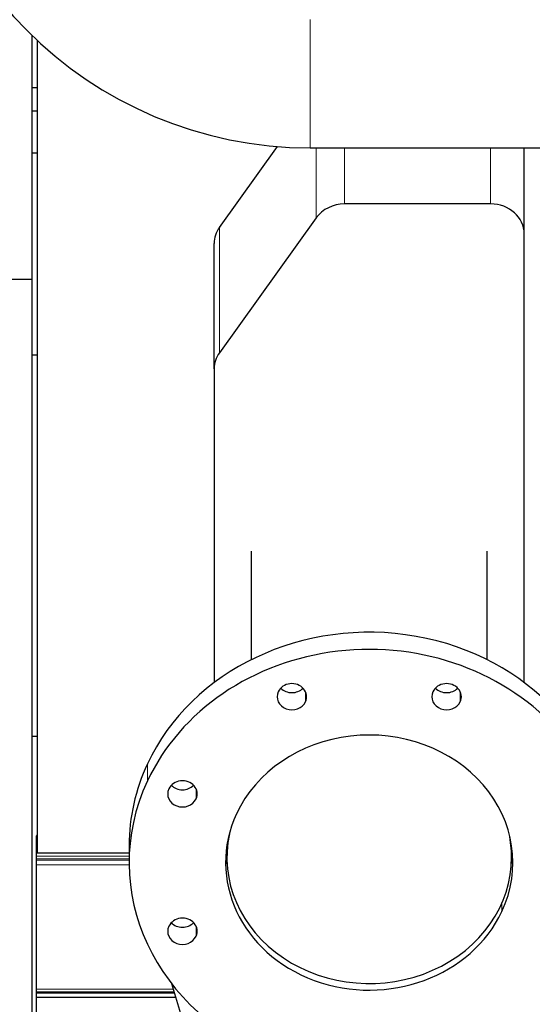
# Model space of a CAD drawing. Header units: inches. Extents: x 0 to 23760, y -13 to 16800.
# Tile 5 of 256: x 2153 to 2457, y 5824 to 6408. Entities that reach past the tile are written whole.
import ezdxf

# ---------------------------------------------------------------- set-up
doc = ezdxf.new("R2010")
doc.units = ezdxf.units.IN
doc.layers.add('1', color=7, linetype='Continuous', true_color=0xffffff)

msp = doc.modelspace()

# ---------------------------------------------------------------- linework, layer by layer
at = {"layer": '1', "color": 110, "linetype": 'Continuous', "lineweight": 13}
for p, q in [((2325.286, 6331.68), (2325.286, 6407.752)), ((2328.783, 6290.224), (2328.783, 6331.679)), ((2345.657, 6298.44), (2345.657, 6331.681)), ((2432.286, 6298.44), (2432.286, 6331.681)), ((2271.413, 6210.256), (2271.413, 6284.593)), ((2322.448, 6009.275), (2322.448, 6003.335)), ((2414.292, 6009.275), (2414.292, 6003.335)), ((2228.633, 5966.495), (2228.633, 5956.337)), ((2257.504, 5951.669), (2257.504, 5945.729)), ((2162.786, 5923.914), (2163.306, 5923.914)), ((2162.786, 5921.466), (2163.306, 5921.466)), ((2162.786, 5918.988), (2163.306, 5918.988)), ((2162.786, 5911.798), (2217.789, 5911.798)), ((2162.786, 5910.146), (2217.789, 5910.146)), ((2162.786, 5909.361), (2217.789, 5909.361)), ((2162.786, 5906.664), (2217.863, 5906.664)), ((2439.047, 5884.047), (2439.047, 5879.028)), ((2257.504, 5870.203), (2257.504, 5864.263)), ((2162.786, 5832.908), (2243.952, 5832.908)), ((2162.786, 5831.295), (2244.472, 5831.295))]:
    msp.add_line(p, q, dxfattribs=at)
at = {"layer": '1', "color": 2, "linetype": 'Continuous', "lineweight": 25}
for p, q in [((2160.286, 6253.9), (2160.286, 6398.145)), ((2163.283, 6395.309), (2163.283, 5913.742)), ((2160.286, 6367.593), (2163.283, 6367.593)), ((2160.286, 6353.593), (2163.283, 6353.593)), ((2163.283, 6328.552), (2160.286, 6328.552)), ((2271.413, 6284.593), (2305.769, 6332.481)), ((2325.286, 6331.68), (2620.286, 6331.68)), ((2452.286, 6280.699), (2452.286, 6331.679)), ((2432.286, 6298.44), (2345.657, 6298.44)), ((2328.783, 6290.224), (2271.413, 6210.256)), ((2452.286, 6014.651), (2452.286, 6280.699)), ((2268.286, 6200.732), (2268.286, 6275.069)), ((2098.286, 6253.9), (2160.286, 6253.9)), ((2160.286, 5734.09), (2160.286, 6253.9)), ((2163.333, 6208.841), (2160.286, 6208.841)), ((2268.286, 6200.732), (2268.286, 6014.653)), ((2290.286, 6092.666), (2290.286, 6028.221)), ((2430.286, 6028.221), (2430.286, 6092.666)), ((2163.333, 5982.716), (2160.286, 5982.716)), ((2163.306, 5923.971), (2162.786, 5923.971)), ((2162.786, 5923.971), (2162.786, 5923.914)), ((2162.786, 5921.466), (2162.786, 5923.914)), ((2162.786, 5918.988), (2162.786, 5921.466)), ((2162.786, 5911.798), (2162.786, 5918.988)), ((2163.283, 5913.742), (2217.788, 5913.742)), ((2217.786, 5918.125), (2217.786, 5907.966)), ((2275.786, 5917.975), (2275.786, 5911.198)), ((2444.786, 5911.198), (2444.786, 5917.975)), ((2162.786, 5910.146), (2162.786, 5911.798)), ((2162.786, 5909.361), (2162.786, 5910.146)), ((2162.786, 5906.664), (2162.786, 5909.361)), ((2162.786, 5832.908), (2162.786, 5906.664)), ((2162.786, 5831.295), (2162.786, 5832.908)), ((2242.903, 5836.301), (2279.294, 5715.603)), ((2162.786, 5830.734), (2162.786, 5831.295)), ((2162.786, 5828.037), (2162.786, 5830.734)), ((2162.786, 5830.734), (2244.621, 5830.734)), ((2162.786, 5810.58), (2162.786, 5828.037)), ((2245.415, 5828.037), (2162.786, 5828.037))]:
    msp.add_line(p, q, dxfattribs=at)
msp.add_arc((2325.286, 6569.716), 238.036, 180, 270, dxfattribs=at)
for centre, major_axis, start_param, end_param in [((2345.657, 6280.699), (20, 0), 1.5707963, 2.5748634), ((2432.286, 6280.699), (20, 0), 0, 1.5707963), ((2288.286, 6275.069), (-20, 0), 5.7164561, 6.2831853), ((2288.286, 6200.732), (20, 0), 2.5748634, 3.1415927), ((2360.286, 5918.125), (142.5, 0), 0.0000491, 2.7488936), ((2360.286, 5907.966), (142.5, 0), 5.8904862, 9.0320789), ((2314.364, 6006.305), (8.75, 0), 5.8904862, 9.0320789), ((2406.208, 6006.305), (8.75, 0), 5.8904862, 9.0320789), ((2314.364, 6006.305), (8.75, 0), 2.7488936, 5.8904862), ((2314.364, 6016.464), (8.75, 0), 3.8550287, 5.5697493), ((2406.208, 6006.305), (8.75, 0), 2.7488936, 5.8904862), ((2406.208, 6016.464), (8.75, 0), 3.8550287, 5.5697493), ((2360.286, 5907.966), (85.25, 0), 5.8904862, 9.0320789), ((2360.286, 5918.125), (142.5, 0), 2.7488936, 3.1415927), ((2360.286, 5907.966), (142.5, 0), 2.7488936, 5.8904862), ((2249.42, 5948.699), (8.75, 0), 5.8904862, 9.0320789), ((2249.42, 5948.699), (8.75, 0), 2.7488936, 5.8904862), ((2249.42, 5958.858), (8.75, 0), 3.8550287, 5.5697493), ((2360.286, 5907.966), (85.25, 0), 2.7488936, 5.8904862), ((2360.286, 5911.198), (84.5, 0), 2.9553551, 6.2831853), ((2360.286, 5911.198), (84.5, 0), 0, 0.1863357), ((2360.286, 5918.125), (85.25, 0), 3.2253848, 3.296267), ((2360.286, 5918.125), (85.25, 0), 6.12856, 6.2159847), ((2249.42, 5867.233), (8.75, 0), 5.8904862, 9.0320789), ((2249.42, 5867.233), (8.75, 0), 2.7488936, 5.8904862), ((2249.42, 5877.391), (8.75, 0), 3.8550287, 5.5697493)]:
    msp.add_ellipse(centre, major_axis=major_axis, ratio=0.8870108, start_param=start_param, end_param=end_param, dxfattribs=at)

doc.saveas('drawing.dxf')
